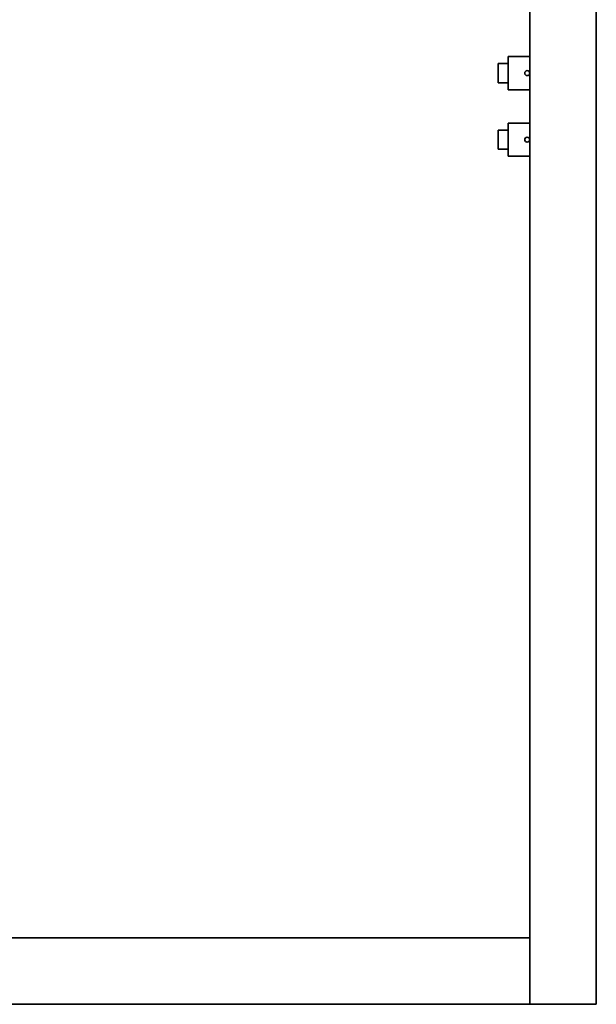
# Model space of a CAD drawing. Extents: x 10 to 410, y 10 to 287.
# Tile 22 of 23: x 302 to 345, y 77 to 151. Entities that reach past the tile are written whole.
import ezdxf

# ---------------------------------------------------------------- set-up
doc = ezdxf.new("R2010")
doc.units = 0

msp = doc.modelspace()

# ---------------------------------------------------------------- linework, layer by layer
at = {"color": 7, "lineweight": 35}
for p, q in [((340.25, 246.826), (340.25, 76.576)), ((345.25, 76.576), (345.25, 246.826)), ((340.25, 147.826), (340.25, 193.076)), ((340.25, 81.576), (340.25, 140.326)), ((203.5, 81.576), (340.25, 81.576)), ((340.25, 76.576), (203.5, 76.576))]:
    msp.add_line(p, q, dxfattribs=at)
at = {"color": 7, "lineweight": 35, "ltscale": 0.040625}
for p, q in [((338.625, 147.826), (340.25, 147.826)), ((340.25, 145.326), (338.625, 145.326)), ((338.625, 142.826), (340.25, 142.826)), ((340.25, 140.326), (338.625, 140.326))]:
    msp.add_line(p, q, dxfattribs=at)
at = {"color": 7, "lineweight": 35, "ltscale": 0.0625}
for p, q in [((338.625, 147.826), (338.625, 145.326)), ((340.25, 142.826), (340.25, 145.326)), ((338.625, 142.826), (338.625, 140.326))]:
    msp.add_line(p, q, dxfattribs=at)
at = {"color": 7, "lineweight": 35, "ltscale": 0.031203}
for p, q in [((340.25, 146.577), (340.25, 147.826)), ((340.25, 145.326), (340.25, 146.574)), ((340.25, 141.577), (340.25, 142.826)), ((340.25, 140.326), (340.25, 141.574))]:
    msp.add_line(p, q, dxfattribs=at)
at = {"color": 7, "lineweight": 35, "ltscale": 0.01875}
for p, q in [((338.625, 147.298), (337.875, 147.298)), ((338.625, 145.853), (337.875, 145.853)), ((338.625, 142.298), (337.875, 142.298)), ((338.625, 140.853), (337.875, 140.853))]:
    msp.add_line(p, q, dxfattribs=at)
at = {"color": 7, "lineweight": 35, "ltscale": 0.036105}
for p, q in [((337.875, 147.298), (337.875, 145.853)), ((338.625, 147.298), (338.625, 145.853))]:
    msp.add_line(p, q, dxfattribs=at)
at = {"color": 7, "lineweight": 35, "ltscale": 0.036106}
for p, q in [((337.875, 142.298), (337.875, 140.853)), ((338.625, 142.298), (338.625, 140.853))]:
    msp.add_line(p, q, dxfattribs=at)
at = {"color": 7, "lineweight": 35, "ltscale": 0.125}
for p, q in [((340.25, 76.576), (340.25, 81.576)), ((345.25, 76.576), (340.25, 76.576))]:
    msp.add_line(p, q, dxfattribs=at)
at = {"color": 7, "lineweight": 35}
for centre in [(340.062, 146.576), (340.062, 141.576)]:
    msp.add_circle(centre, 0.188, dxfattribs=at)

doc.saveas('drawing.dxf')
